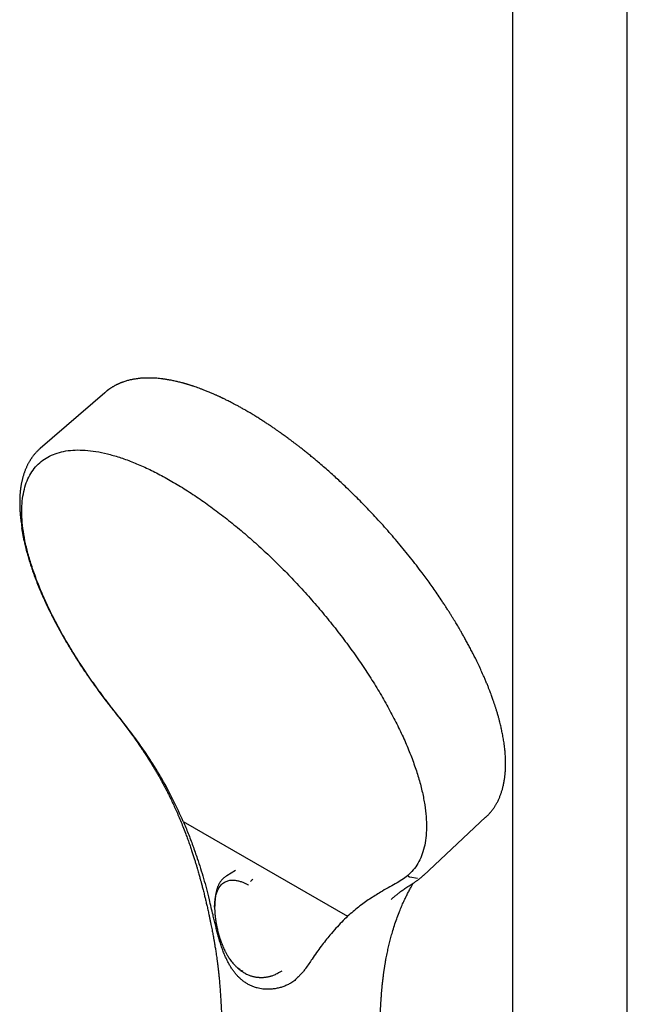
# Model space of a CAD drawing. Header units: millimetres. Extents: x 8 to 1795, y 12 to 2812.
# Tile 10 of 33: x 1500 to 1616, y 968 to 1156. Entities that reach past the tile are written whole.
import ezdxf

# ---------------------------------------------------------------- set-up
doc = ezdxf.new("R2010")
doc.units = ezdxf.units.MM

msp = doc.modelspace()

# ---------------------------------------------------------------- linework, layer by layer
at = {"color": 7, "linetype": 'Continuous', "lineweight": 30}
for p, q in [((1594.2, 1217.21), (1594.2, 880.86)), ((1616.1, 880.86), (1616.1, 1217.21)), ((1516.34, 1084.54), (1504.04, 1073.92)), ((1516.38, 1084.5), (1516.39, 1084.52)), ((1500.36, 1060.04), (1500.38, 1059.94)), ((1500.37, 1059.94), (1500.54, 1058.72)), ((1500.99, 1056.27), (1500.55, 1058.73)), ((1577.18, 992.43), (1589.06, 1003.52)), ((1589.05, 1003.57), (1589.03, 1003.55)), ((1531.35, 1002.73), (1562.7, 984.63)), ((1541.28, 993.35), (1539.63, 992.38)), ((1574.56, 992.15), (1576.03, 991.9)), ((1576.79, 992.09), (1576.83, 992.13)), ((1537.37, 987.37), (1537.37, 987.36)), ((1571.01, 987.83), (1571.4, 988.2)), ((1549.47, 973.82), (1550.22, 974.24)), ((1549.5, 973.84), (1549.47, 973.82))]:
    msp.add_line(p, q, dxfattribs=at)
for points, knots in [([(1543.3, 1081.15), (1543.08, 1081.28), (1542.65, 1081.52), (1542.04, 1081.86), (1541.48, 1082.17), (1540.97, 1082.44), (1540.51, 1082.68), (1540.1, 1082.89), (1539.73, 1083.07), (1539.42, 1083.22), (1539.16, 1083.35), (1538.94, 1083.46), (1538.78, 1083.54), (1538.66, 1083.59), (1538.57, 1083.63), (1538.48, 1083.68), (1538.35, 1083.74), (1538.18, 1083.82), (1537.98, 1083.91), (1537.77, 1084), (1537.55, 1084.1), (1537.2, 1084.26), (1536.71, 1084.47), (1536.08, 1084.74), (1535.47, 1084.98), (1534.9, 1085.2), (1534.39, 1085.39), (1533.88, 1085.57), (1533.48, 1085.71), (1533.18, 1085.81), (1532.97, 1085.88), (1532.77, 1085.95), (1532.57, 1086.01), (1532.38, 1086.07), (1532.22, 1086.12), (1532.09, 1086.15), (1531.98, 1086.19), (1531.86, 1086.22), (1531.7, 1086.27), (1531.52, 1086.32), (1531.31, 1086.38), (1531.02, 1086.45), (1530.69, 1086.54), (1530.33, 1086.63), (1529.96, 1086.71), (1529.58, 1086.8), (1529.21, 1086.87), (1528.88, 1086.94), (1528.59, 1086.99), (1528.34, 1087.03), (1528.11, 1087.07), (1527.92, 1087.1), (1527.77, 1087.12), (1527.67, 1087.13), (1527.58, 1087.15), (1527.49, 1087.16), (1527.37, 1087.17), (1527.23, 1087.19), (1526.95, 1087.22), (1526.54, 1087.27), (1526.02, 1087.31), (1525.5, 1087.34), (1525.11, 1087.35), (1524.83, 1087.35), (1524.68, 1087.35), (1524.55, 1087.35), (1524.43, 1087.35), (1524.31, 1087.35), (1524.18, 1087.34), (1524.05, 1087.34), (1523.88, 1087.33), (1523.68, 1087.32), (1523.44, 1087.31), (1523.18, 1087.29), (1522.89, 1087.26), (1522.61, 1087.22), (1522.31, 1087.18), (1522.01, 1087.14), (1521.72, 1087.09), (1521.46, 1087.03), (1521.18, 1086.97), (1520.87, 1086.9), (1520.53, 1086.8), (1520.19, 1086.7), (1519.9, 1086.6), (1519.65, 1086.51), (1519.46, 1086.44), (1519.28, 1086.37), (1519.11, 1086.29), (1518.96, 1086.23), (1518.83, 1086.17), (1518.71, 1086.11), (1518.59, 1086.05), (1518.44, 1085.98), (1518.29, 1085.9), (1518.12, 1085.8), (1517.94, 1085.7), (1517.76, 1085.59), (1517.62, 1085.5), (1517.49, 1085.42), (1517.38, 1085.34), (1517.26, 1085.26), (1517.13, 1085.17), (1517.03, 1085.1), (1516.95, 1085.04), (1516.9, 1085), (1516.85, 1084.97), (1516.8, 1084.92), (1516.72, 1084.86), (1516.61, 1084.78), (1516.49, 1084.67), (1516.39, 1084.59), (1516.34, 1084.55)], [0, 0, 0, 0, 0.019601, 0.037759, 0.054473, 0.069743, 0.083569, 0.09595, 0.106885, 0.116375, 0.12442, 0.131018, 0.136008, 0.139655, 0.141971, 0.144057, 0.148308, 0.153745, 0.159604, 0.166303, 0.173328, 0.180609, 0.198973, 0.218787, 0.240051, 0.256914, 0.273661, 0.289908, 0.305658, 0.312568, 0.319378, 0.326087, 0.332696, 0.339028, 0.344386, 0.348698, 0.35174, 0.355685, 0.360739, 0.366902, 0.374175, 0.382522, 0.395685, 0.408076, 0.419694, 0.434044, 0.447006, 0.45858, 0.468779, 0.477865, 0.485937, 0.492994, 0.499037, 0.501797, 0.504577, 0.508127, 0.512483, 0.517645, 0.523562, 0.542973, 0.562752, 0.582464, 0.601787, 0.608668, 0.614615, 0.61963, 0.624002, 0.628688, 0.633763, 0.639225, 0.645075, 0.653648, 0.663312, 0.674071, 0.685925, 0.698213, 0.710054, 0.72343, 0.735993, 0.747495, 0.75796, 0.772892, 0.788271, 0.804101, 0.820569, 0.829576, 0.838846, 0.848053, 0.856372, 0.863765, 0.870262, 0.875661, 0.882061, 0.889461, 0.897799, 0.906035, 0.916104, 0.925375, 0.933908, 0.939931, 0.945899, 0.952278, 0.95907, 0.965808, 0.968754, 0.971451, 0.9739, 0.976624, 0.980583, 0.985799, 0.992271, 1, 1, 1, 1]), ([(1589.06, 1003.51), (1589.15, 1003.59), (1589.31, 1003.75), (1589.52, 1003.96), (1589.71, 1004.16), (1589.88, 1004.36), (1590.04, 1004.55), (1590.19, 1004.73), (1590.34, 1004.92), (1590.48, 1005.11), (1590.61, 1005.3), (1590.74, 1005.49), (1590.88, 1005.7), (1591.02, 1005.93), (1591.16, 1006.18), (1591.29, 1006.43), (1591.43, 1006.69), (1591.56, 1006.97), (1591.68, 1007.25), (1591.79, 1007.52), (1591.89, 1007.78), (1591.99, 1008.03), (1592.07, 1008.29), (1592.16, 1008.56), (1592.25, 1008.85), (1592.33, 1009.16), (1592.41, 1009.49), (1592.49, 1009.84), (1592.56, 1010.19), (1592.62, 1010.56), (1592.68, 1010.9), (1592.71, 1011.18), (1592.74, 1011.4), (1592.76, 1011.6), (1592.78, 1011.79), (1592.8, 1011.97), (1592.81, 1012.18), (1592.83, 1012.42), (1592.84, 1012.69), (1592.86, 1012.95), (1592.86, 1013.2), (1592.87, 1013.42), (1592.87, 1013.65), (1592.87, 1013.86), (1592.87, 1014.03), (1592.87, 1014.16), (1592.87, 1014.25), (1592.86, 1014.32), (1592.86, 1014.4), (1592.86, 1014.5), (1592.85, 1014.64), (1592.85, 1014.83), (1592.83, 1015.12), (1592.81, 1015.49), (1592.78, 1015.93), (1592.73, 1016.4), (1592.68, 1016.91), (1592.61, 1017.44), (1592.53, 1017.96), (1592.45, 1018.46), (1592.37, 1018.96), (1592.28, 1019.44), (1592.18, 1019.89), (1592.09, 1020.32), (1592, 1020.74), (1591.89, 1021.2), (1591.76, 1021.72), (1591.61, 1022.3), (1591.44, 1022.92), (1591.28, 1023.46), (1591.15, 1023.88), (1591.06, 1024.16), (1590.98, 1024.43), (1590.9, 1024.67), (1590.83, 1024.9), (1590.76, 1025.12), (1590.68, 1025.33), (1590.61, 1025.56), (1590.51, 1025.85), (1590.39, 1026.19), (1590.25, 1026.58), (1590.09, 1027.02), (1589.9, 1027.51), (1589.69, 1028.06), (1589.45, 1028.66), (1589.18, 1029.31), (1588.9, 1029.98), (1588.54, 1030.79), (1588.12, 1031.73), (1587.62, 1032.8), (1587.14, 1033.79), (1586.68, 1034.69), (1586.26, 1035.5), (1585.84, 1036.3), (1585.42, 1037.08), (1585.02, 1037.8), (1584.64, 1038.48), (1584.3, 1039.07), (1584, 1039.58), (1583.74, 1040.03), (1583.48, 1040.45), (1583.22, 1040.89), (1582.93, 1041.36), (1582.62, 1041.86), (1582.3, 1042.38), (1581.95, 1042.93), (1581.57, 1043.51), (1581.17, 1044.13), (1580.64, 1044.92), (1579.99, 1045.89), (1579.23, 1047), (1578.46, 1048.09), (1577.69, 1049.15), (1576.82, 1050.32), (1575.84, 1051.61), (1574.73, 1053.03), (1573.6, 1054.43), (1572.45, 1055.83), (1571.27, 1057.21), (1570.08, 1058.57), (1568.86, 1059.92), (1567.67, 1061.21), (1566.51, 1062.43), (1565.38, 1063.6), (1564.24, 1064.74), (1563.09, 1065.87), (1562.01, 1066.9), (1561.01, 1067.84), (1560.07, 1068.7), (1559.1, 1069.56), (1558.11, 1070.43), (1557.22, 1071.19), (1556.44, 1071.85), (1555.77, 1072.4), (1555.11, 1072.94), (1554.47, 1073.45), (1553.88, 1073.92), (1553.33, 1074.35), (1552.83, 1074.73), (1552.38, 1075.08), (1552.02, 1075.35), (1551.76, 1075.54), (1551.55, 1075.7), (1551.33, 1075.86), (1551.06, 1076.06), (1550.75, 1076.28), (1550.41, 1076.53), (1550.03, 1076.8), (1549.61, 1077.1), (1549.15, 1077.42), (1548.65, 1077.77), (1548.11, 1078.14), (1547.52, 1078.53), (1546.9, 1078.94), (1546.24, 1079.36), (1545.55, 1079.8), (1544.83, 1080.24), (1544.07, 1080.7), (1543.56, 1081), (1543.3, 1081.15)], [0, 0, 0, 0, 0.005222, 0.0099109, 0.0145947, 0.0193305, 0.0235696, 0.0275822, 0.0318769, 0.0363006, 0.0403132, 0.0444077, 0.0488708, 0.0537545, 0.0589458, 0.0640399, 0.0689969, 0.0745937, 0.0799893, 0.0851358, 0.0899366, 0.0943888, 0.0986791, 0.1037885, 0.1088676, 0.1140513, 0.1197888, 0.125481, 0.1313728, 0.1373576, 0.1434353, 0.1472309, 0.1507115, 0.1538495, 0.1566451, 0.1591471, 0.1624593, 0.1661071, 0.1701377, 0.1746455, 0.1777244, 0.1809928, 0.1844426, 0.1876177, 0.1902516, 0.1917987, 0.193071, 0.1940686, 0.195013, 0.1962718, 0.198404, 0.2010846, 0.2043135, 0.2105327, 0.2165325, 0.2223117, 0.229706, 0.2367048, 0.2433523, 0.2496872, 0.2561776, 0.2623048, 0.2680696, 0.2734727, 0.2786241, 0.2840091, 0.2907292, 0.2978533, 0.3053812, 0.3133124, 0.3169648, 0.3203787, 0.323485, 0.3262838, 0.328775, 0.3315725, 0.3338662, 0.3361947, 0.3397214, 0.3437107, 0.3481384, 0.3530012, 0.358741, 0.364988, 0.3717423, 0.3790032, 0.386578, 0.3941151, 0.4058684, 0.417511, 0.4290433, 0.4377947, 0.4464817, 0.4551025, 0.463366, 0.4710591, 0.4781823, 0.4847355, 0.4897508, 0.4943722, 0.498652, 0.5031697, 0.508086, 0.513401, 0.5187774, 0.5245081, 0.5305931, 0.5370324, 0.5437507, 0.5556155, 0.5672271, 0.5785855, 0.589691, 0.6005436, 0.6156064, 0.6306208, 0.6456341, 0.6606464, 0.6756582, 0.6906698, 0.7056812, 0.7206926, 0.7341433, 0.7475945, 0.7610463, 0.7744983, 0.7879508, 0.7985309, 0.8092981, 0.820318, 0.831591, 0.8431171, 0.8505839, 0.8581534, 0.8657817, 0.8730206, 0.8797532, 0.8858724, 0.891503, 0.8966447, 0.9012976, 0.9034786, 0.9056296, 0.9081849, 0.911197, 0.9146659, 0.9185176, 0.9228101, 0.9275434, 0.9327177, 0.9384392, 0.944618, 0.9512542, 0.958348, 0.9658995, 0.9737617, 0.9820657, 0.9908117, 1, 1, 1, 1]), ([(1504.04, 1073.92), (1503.91, 1073.8), (1503.64, 1073.56), (1503.28, 1073.19), (1503, 1072.87), (1502.78, 1072.61), (1502.63, 1072.42), (1502.5, 1072.24), (1502.39, 1072.08), (1502.29, 1071.93), (1502.19, 1071.78), (1502.08, 1071.61), (1501.97, 1071.42), (1501.86, 1071.23), (1501.74, 1071.02), (1501.64, 1070.82), (1501.54, 1070.62), (1501.44, 1070.4), (1501.33, 1070.17), (1501.23, 1069.93), (1501.13, 1069.69), (1501.05, 1069.46), (1500.97, 1069.24), (1500.89, 1069.01), (1500.81, 1068.77), (1500.73, 1068.5), (1500.66, 1068.22), (1500.59, 1067.94), (1500.53, 1067.67), (1500.47, 1067.41), (1500.42, 1067.16), (1500.38, 1066.91), (1500.34, 1066.68), (1500.31, 1066.47), (1500.28, 1066.29), (1500.26, 1066.14), (1500.25, 1066.02), (1500.24, 1065.94), (1500.23, 1065.87), (1500.22, 1065.78), (1500.21, 1065.68), (1500.2, 1065.55), (1500.19, 1065.38), (1500.17, 1065.16), (1500.15, 1064.88), (1500.13, 1064.58), (1500.12, 1064.25), (1500.12, 1063.9), (1500.11, 1063.53), (1500.12, 1063.13), (1500.13, 1062.72), (1500.15, 1062.33), (1500.17, 1061.96), (1500.2, 1061.61), (1500.22, 1061.3), (1500.25, 1061), (1500.28, 1060.75), (1500.3, 1060.54), (1500.32, 1060.36), (1500.34, 1060.18), (1500.36, 1060.06), (1500.37, 1060)], [0, 0, 0, 0, 0.038689, 0.078252, 0.117908, 0.139734, 0.159166, 0.176209, 0.19087, 0.203879, 0.217596, 0.23242, 0.248441, 0.265692, 0.283111, 0.299567, 0.31533, 0.332216, 0.350563, 0.370049, 0.388527, 0.405594, 0.421648, 0.437697, 0.455419, 0.474802, 0.494714, 0.51408, 0.532903, 0.550617, 0.567827, 0.584536, 0.600642, 0.614928, 0.627052, 0.637026, 0.644857, 0.649311, 0.6535, 0.659, 0.665836, 0.674002, 0.683332, 0.699329, 0.716888, 0.735995, 0.756083, 0.777614, 0.800576, 0.82495, 0.849671, 0.872823, 0.89438, 0.913972, 0.932059, 0.948653, 0.963766, 0.974608, 0.984322, 0.992761, 1, 1, 1, 1]), ([(1516.88, 1025.48), (1516.15, 1026.46), (1514.68, 1028.41), (1512.63, 1031.37), (1510.7, 1034.33), (1508.92, 1037.27), (1507.29, 1040.19), (1505.82, 1043.07), (1504.52, 1045.89), (1503.39, 1048.64), (1502.44, 1051.31), (1501.67, 1053.87), (1501.09, 1056.33), (1500.7, 1058.67), (1500.51, 1060.87), (1500.51, 1062.92), (1500.7, 1064.82), (1501.09, 1066.56), (1501.66, 1068.12), (1502.43, 1069.5), (1503.37, 1070.69), (1504.5, 1071.68), (1505.8, 1072.48), (1507.27, 1073.07), (1508.9, 1073.46), (1510.68, 1073.64), (1512.6, 1073.6), (1514.65, 1073.36), (1516.83, 1072.91), (1519.12, 1072.26), (1521.51, 1071.4), (1523.99, 1070.34), (1526.54, 1069.1), (1528.3, 1068.12), (1529.17, 1067.63)], [0, 0, 0, 0, 0.03125, 0.062499, 0.093749, 0.124998, 0.156247, 0.187498, 0.218748, 0.249996, 0.281245, 0.312495, 0.343746, 0.374996, 0.406246, 0.437497, 0.468748, 0.499999, 0.531247, 0.562495, 0.593745, 0.624997, 0.656249, 0.687498, 0.718747, 0.749998, 0.78125, 0.812501, 0.84375, 0.874999, 0.906249, 0.937501, 0.968751, 1, 1, 1, 1]), ([(1529.17, 1067.63), (1530.06, 1067.1), (1531.83, 1066.05), (1534.54, 1064.25), (1537.26, 1062.31), (1540, 1060.2), (1542.73, 1057.96), (1545.45, 1055.59), (1548.13, 1053.09), (1550.77, 1050.49), (1553.35, 1047.8), (1555.86, 1045.03), (1558.28, 1042.19), (1560.61, 1039.29), (1562.83, 1036.37), (1564.93, 1033.41), (1566.91, 1030.46), (1568.74, 1027.5), (1570.42, 1024.57), (1571.95, 1021.68), (1573.32, 1018.84), (1574.51, 1016.06), (1575.53, 1013.36), (1576.36, 1010.76), (1577.01, 1008.26), (1577.46, 1005.88), (1577.73, 1003.63), (1577.8, 1001.52), (1577.68, 999.56), (1577.36, 997.77), (1576.85, 996.14), (1576.15, 994.7), (1575.28, 993.43), (1574.55, 992.75), (1574.18, 992.4)], [0, 0, 0, 0, 0.031249, 0.062499, 0.093751, 0.125001, 0.15625, 0.187499, 0.21875, 0.250002, 0.281253, 0.312502, 0.343751, 0.375003, 0.406255, 0.437505, 0.468753, 0.500001, 0.531252, 0.562503, 0.593754, 0.625004, 0.656254, 0.687505, 0.718755, 0.750004, 0.781252, 0.812502, 0.843753, 0.875002, 0.906251, 0.937501, 0.96875, 1, 1, 1, 1]), ([(1500.97, 1056.24), (1501, 1056.11), (1501.1, 1055.65), (1501.22, 1055.13), (1501.32, 1054.75), (1501.33, 1054.7)], [0, 0, 0, 0, 0.270361, 0.907105, 1, 1, 1, 1]), ([(1501.33, 1054.7), (1501.4, 1054.44), (1501.54, 1053.87), (1501.8, 1052.97), (1502.1, 1051.98), (1502.38, 1051.12), (1502.64, 1050.39), (1502.85, 1049.8), (1503.07, 1049.21), (1503.3, 1048.61), (1503.53, 1048), (1503.78, 1047.39), (1504.01, 1046.84), (1504.16, 1046.49), (1504.22, 1046.34), (1504.22, 1046.34)], [0, 0, 0, 0, 0.09785, 0.217292, 0.338151, 0.459608, 0.529283, 0.599152, 0.669218, 0.739479, 0.809935, 0.880588, 0.94969, 0.999215, 1, 1, 1, 1]), ([(1504.22, 1046.34), (1504.28, 1046.21), (1504.39, 1045.96), (1504.54, 1045.61), (1504.69, 1045.29), (1504.82, 1045), (1504.93, 1044.76), (1505.03, 1044.55), (1505.11, 1044.36), (1505.2, 1044.16), (1505.31, 1043.95), (1505.43, 1043.7), (1505.57, 1043.4), (1505.73, 1043.07), (1505.91, 1042.71), (1506.1, 1042.32), (1506.31, 1041.9), (1506.54, 1041.46), (1506.85, 1040.85), (1507.26, 1040.08), (1507.77, 1039.15), (1508.28, 1038.24), (1508.72, 1037.47), (1509.09, 1036.85), (1509.38, 1036.36), (1509.68, 1035.85), (1510.01, 1035.31), (1510.37, 1034.73), (1510.76, 1034.11), (1511.18, 1033.45), (1511.63, 1032.75), (1512.13, 1032), (1512.66, 1031.2), (1513.24, 1030.35), (1513.86, 1029.46), (1514.53, 1028.52), (1515.24, 1027.54), (1516, 1026.52), (1516.52, 1025.82), (1516.79, 1025.47)], [0, 0, 0, 0, 0.019526, 0.037438, 0.05339, 0.067382, 0.079413, 0.089769, 0.098937, 0.107783, 0.118187, 0.13062, 0.145082, 0.161571, 0.178977, 0.198185, 0.219123, 0.240364, 0.261359, 0.307327, 0.352063, 0.395567, 0.437839, 0.461391, 0.484542, 0.508008, 0.533497, 0.561082, 0.590216, 0.621372, 0.65455, 0.689751, 0.727756, 0.767866, 0.81008, 0.854396, 0.900811, 0.949338, 1, 1, 1, 1]), ([(1516.79, 1025.47), (1516.8, 1025.47), (1516.8, 1025.46), (1516.83, 1025.46), (1516.87, 1025.48), (1516.88, 1025.48)], [0, 0, 0, 0, 0.2814724, 0.6926609, 1, 1, 1, 1]), ([(1516.79, 1025.47), (1517.09, 1025.09), (1517.69, 1024.34), (1518.56, 1023.23), (1519.4, 1022.15), (1520.19, 1021.12), (1520.93, 1020.12), (1521.64, 1019.16), (1522.32, 1018.21), (1522.97, 1017.27), (1523.6, 1016.34), (1524.17, 1015.47), (1524.7, 1014.64), (1525.19, 1013.87), (1525.63, 1013.15), (1526.02, 1012.48), (1526.38, 1011.87), (1526.7, 1011.32), (1527.01, 1010.76), (1527.35, 1010.15), (1527.71, 1009.47), (1528.11, 1008.72), (1528.52, 1007.9), (1528.96, 1007.01), (1529.41, 1006.06), (1529.87, 1005.06), (1530.34, 1004), (1530.81, 1002.9), (1531.28, 1001.73), (1531.71, 1000.64), (1532.08, 999.63), (1532.41, 998.73), (1532.71, 997.85), (1532.99, 997.02), (1533.25, 996.24), (1533.48, 995.51), (1533.69, 994.83), (1533.88, 994.21), (1534.04, 993.64), (1534.19, 993.14), (1534.32, 992.69), (1534.43, 992.29), (1534.53, 991.92), (1534.62, 991.6), (1534.69, 991.33), (1534.75, 991.14), (1534.78, 991.02), (1534.8, 990.92), (1534.83, 990.81), (1534.87, 990.67), (1534.92, 990.49), (1534.99, 990.22), (1535.08, 989.87), (1535.19, 989.44), (1535.32, 988.92), (1535.47, 988.29), (1535.65, 987.54), (1535.84, 986.74), (1536.04, 985.87), (1536.21, 985.07), (1536.37, 984.33), (1536.5, 983.71), (1536.62, 983.11), (1536.73, 982.56), (1536.83, 982.06), (1536.92, 981.59), (1537, 981.15), (1537.08, 980.76), (1537.14, 980.42), (1537.19, 980.13), (1537.23, 979.87), (1537.28, 979.62), (1537.32, 979.35), (1537.37, 979.04), (1537.43, 978.68), (1537.5, 978.27), (1537.57, 977.81), (1537.65, 977.29), (1537.73, 976.73), (1537.81, 976.12), (1537.89, 975.47), (1537.98, 974.76), (1538.06, 974.01), (1538.15, 973.22), (1538.23, 972.38), (1538.31, 971.5), (1538.38, 970.57), (1538.45, 969.61), (1538.51, 968.56), (1538.57, 967.45), (1538.63, 966.25), (1538.69, 965.01), (1538.74, 963.72), (1538.77, 962.84), (1538.79, 962.39)], [0, 0, 0, 0, 0.020608, 0.040429, 0.059462, 0.077706, 0.095165, 0.111835, 0.127713, 0.144263, 0.15986, 0.174505, 0.188196, 0.200932, 0.212713, 0.223538, 0.233407, 0.24232, 0.250278, 0.260483, 0.271328, 0.282812, 0.295991, 0.309924, 0.32461, 0.340048, 0.356239, 0.373184, 0.390882, 0.409336, 0.422781, 0.436554, 0.449859, 0.462402, 0.474186, 0.485022, 0.495128, 0.504503, 0.513149, 0.520497, 0.527213, 0.533295, 0.538743, 0.543557, 0.547707, 0.550939, 0.552221, 0.5534, 0.555057, 0.557247, 0.559969, 0.563222, 0.569197, 0.575687, 0.582655, 0.592931, 0.604105, 0.61619, 0.629201, 0.643137, 0.652759, 0.662422, 0.671418, 0.679731, 0.687362, 0.694313, 0.701105, 0.707089, 0.712265, 0.716634, 0.720211, 0.723766, 0.727827, 0.732517, 0.73791, 0.744162, 0.751188, 0.758992, 0.767571, 0.776929, 0.787064, 0.797975, 0.809661, 0.822122, 0.83536, 0.849374, 0.864165, 0.879734, 0.896081, 0.914959, 0.934781, 0.955556, 0.977292, 1, 1, 1, 1]), ([(1531.35, 1002.73), (1530.73, 1004.1), (1529.49, 1006.84), (1527.34, 1010.82), (1525.17, 1014.35), (1523.04, 1017.46), (1521.02, 1020.17), (1518.94, 1022.84), (1517.57, 1024.6), (1516.88, 1025.48)], [0, 0, 0, 0, 0.166662, 0.333325, 0.499985, 0.624991, 0.749997, 0.875002, 1, 1, 1, 1]), ([(1531.35, 1002.73), (1531.66, 1001.97), (1532.29, 1000.44), (1533.18, 998.08), (1533.96, 995.86), (1534.64, 993.77), (1535.22, 991.84), (1535.79, 989.85), (1536.14, 988.49), (1536.31, 987.8)], [0, 0, 0, 0, 0.1547819, 0.3141061, 0.4780496, 0.6037058, 0.7316692, 0.8633499, 1, 1, 1, 1]), ([(1539.63, 992.38), (1539.56, 992.34), (1539.43, 992.25), (1539.26, 992.13), (1539.11, 992.01), (1538.97, 991.88), (1538.84, 991.75), (1538.7, 991.6), (1538.55, 991.41), (1538.4, 991.2), (1538.27, 991), (1538.17, 990.82), (1538.08, 990.64), (1537.99, 990.44), (1537.9, 990.23), (1537.83, 990.02), (1537.76, 989.83), (1537.71, 989.64), (1537.65, 989.42), (1537.59, 989.16), (1537.53, 988.85), (1537.48, 988.52), (1537.46, 988.28), (1537.45, 988.17)], [0, 0, 0, 0, 0.046184, 0.094223, 0.141952, 0.18637, 0.227605, 0.266361, 0.323696, 0.38011, 0.43511, 0.471788, 0.511656, 0.556712, 0.605539, 0.654264, 0.688878, 0.72638, 0.770247, 0.82045, 0.876938, 0.93964, 1, 1, 1, 1]), ([(1574.18, 992.4), (1573.82, 992.13), (1573.1, 991.57), (1571.83, 990.84), (1570.46, 990.08), (1568.82, 989.15), (1566.93, 987.96), (1564.81, 986.45), (1563.4, 985.23), (1562.7, 984.63)], [0, 0, 0, 0, 0.124998, 0.250003, 0.375009, 0.500015, 0.666675, 0.833338, 1, 1, 1, 1]), ([(1571.01, 987.84), (1571.01, 987.84), (1571.02, 987.85), (1571.05, 987.88), (1571.11, 987.94), (1571.2, 988.02), (1571.31, 988.11), (1571.44, 988.24), (1571.61, 988.38), (1571.8, 988.55), (1572.03, 988.73), (1572.28, 988.93), (1572.55, 989.14), (1572.84, 989.36), (1573.16, 989.59), (1573.49, 989.82), (1573.85, 990.07), (1574.24, 990.32), (1574.64, 990.58), (1575.05, 990.84), (1575.46, 991.11), (1575.89, 991.4), (1576.33, 991.71), (1576.61, 991.94), (1576.75, 992.06)], [0, 0, 0, 0, 0.001603, 0.007246, 0.019027, 0.034791, 0.054539, 0.07827, 0.107974, 0.142212, 0.180983, 0.224289, 0.27213, 0.320873, 0.373566, 0.430207, 0.490793, 0.555329, 0.623821, 0.69202, 0.763734, 0.838968, 0.917721, 1, 1, 1, 1]), ([(1574.18, 992.4), (1574.2, 992.38), (1574.25, 992.31), (1574.35, 992.24), (1574.45, 992.18), (1574.53, 992.16), (1574.56, 992.15)], [0, 0, 0, 0, 0.2138723, 0.5000117, 0.7861414, 1, 1, 1, 1]), ([(1576.76, 992.06), (1576.83, 992.13), (1576.99, 992.26), (1577.14, 992.4), (1577.21, 992.47)], [0, 0, 0, 0, 0.500231, 1, 1, 1, 1]), ([(1537.33, 986.39), (1537.33, 986.4), (1537.33, 986.42), (1537.33, 986.46), (1537.33, 986.51), (1537.33, 986.55), (1537.33, 986.6), (1537.33, 986.65), (1537.34, 986.74), (1537.34, 986.91), (1537.35, 987.17), (1537.38, 987.47), (1537.42, 987.81), (1537.48, 988.18), (1537.56, 988.57), (1537.67, 988.96), (1537.79, 989.32), (1537.93, 989.66), (1538.11, 989.99), (1538.32, 990.31), (1538.57, 990.62), (1538.85, 990.89), (1539.17, 991.12), (1539.51, 991.3), (1539.86, 991.43), (1540.21, 991.51), (1540.57, 991.54), (1540.91, 991.55), (1541.25, 991.52), (1541.58, 991.46), (1541.89, 991.39), (1542.21, 991.3), (1542.52, 991.19), (1542.83, 991.07), (1543.11, 990.94), (1543.37, 990.82), (1543.59, 990.7), (1543.73, 990.62), (1543.8, 990.58)], [0, 0, 0, 0, 0.002182, 0.005591, 0.009006, 0.012426, 0.016039, 0.020124, 0.022719, 0.038869, 0.059006, 0.083057, 0.11099, 0.142819, 0.178604, 0.218415, 0.25247, 0.288936, 0.327839, 0.369592, 0.414056, 0.460426, 0.507954, 0.55457, 0.598976, 0.6413, 0.681613, 0.719932, 0.755595, 0.789226, 0.82071, 0.850012, 0.882184, 0.911475, 0.937917, 0.96151, 0.982225, 1, 1, 1, 1]), ([(1544.23, 991.29), (1544.25, 991.33), (1544.31, 991.42), (1544.41, 991.54), (1544.52, 991.65), (1544.59, 991.69), (1544.63, 991.72)], [0, 0, 0, 0, 0.2475101, 0.5000163, 0.7525141, 1, 1, 1, 1]), ([(1568.86, 962.67), (1568.86, 962.87), (1568.87, 963.25), (1568.89, 963.79), (1568.9, 964.29), (1568.92, 964.74), (1568.93, 965.13), (1568.94, 965.48), (1568.96, 965.78), (1568.97, 966.03), (1568.97, 966.26), (1568.98, 966.45), (1568.99, 966.62), (1569, 966.79), (1569.01, 966.99), (1569.02, 967.23), (1569.03, 967.5), (1569.05, 967.8), (1569.07, 968.12), (1569.09, 968.47), (1569.11, 968.82), (1569.14, 969.16), (1569.16, 969.49), (1569.18, 969.79), (1569.2, 970.05), (1569.22, 970.27), (1569.24, 970.47), (1569.26, 970.68), (1569.28, 970.93), (1569.31, 971.21), (1569.34, 971.52), (1569.37, 971.86), (1569.41, 972.19), (1569.45, 972.53), (1569.49, 972.86), (1569.53, 973.18), (1569.57, 973.48), (1569.6, 973.75), (1569.64, 973.99), (1569.67, 974.2), (1569.69, 974.39), (1569.73, 974.6), (1569.77, 974.85), (1569.81, 975.15), (1569.86, 975.46), (1569.92, 975.78), (1569.97, 976.1), (1570.08, 976.68), (1570.24, 977.5), (1570.47, 978.57), (1570.71, 979.6), (1570.98, 980.61), (1571.28, 981.71), (1571.65, 982.89), (1572.07, 984.13), (1572.5, 985.27), (1572.91, 986.29), (1573.32, 987.22), (1573.65, 987.94), (1573.91, 988.46), (1574.08, 988.81), (1574.26, 989.16), (1574.44, 989.51), (1574.63, 989.86), (1574.81, 990.18), (1574.97, 990.45), (1575.1, 990.69), (1575.21, 990.87), (1575.27, 990.97), (1575.29, 991)], [0, 0, 0, 0, 0.017851, 0.034238, 0.049166, 0.062636, 0.074645, 0.085012, 0.09396, 0.101697, 0.108419, 0.114227, 0.118976, 0.123967, 0.130144, 0.137515, 0.146019, 0.154881, 0.165391, 0.176089, 0.186978, 0.19806, 0.208729, 0.21826, 0.226193, 0.233096, 0.239144, 0.245809, 0.253421, 0.262537, 0.272738, 0.283637, 0.294509, 0.305337, 0.31612, 0.326247, 0.336322, 0.345532, 0.353349, 0.359762, 0.365501, 0.372231, 0.380612, 0.390651, 0.401327, 0.411912, 0.422404, 0.432802, 0.469865, 0.505907, 0.541431, 0.576955, 0.612486, 0.659013, 0.705546, 0.752085, 0.789784, 0.827483, 0.865192, 0.880022, 0.895206, 0.910877, 0.927032, 0.943669, 0.959813, 0.972462, 0.984011, 0.994629, 1, 1, 1, 1]), ([(1537.02, 984.89), (1536.9, 985.37), (1536.67, 986.34), (1536.43, 987.31), (1536.32, 987.79)], [0, 0, 0, 0, 0.499966, 1, 1, 1, 1]), ([(1537.37, 987.37), (1537.37, 987.31), (1537.36, 987.18), (1537.35, 986.97), (1537.34, 986.73), (1537.33, 986.46), (1537.33, 986.17), (1537.33, 985.89), (1537.35, 985.61), (1537.36, 985.36), (1537.38, 985.09), (1537.4, 984.81), (1537.43, 984.55), (1537.46, 984.3), (1537.49, 984.09), (1537.52, 983.91), (1537.54, 983.78), (1537.55, 983.67), (1537.57, 983.55), (1537.6, 983.39), (1537.64, 983.17), (1537.69, 982.89), (1537.76, 982.55), (1537.85, 982.16), (1537.95, 981.73), (1538.07, 981.28), (1538.2, 980.85), (1538.33, 980.44), (1538.45, 980.07), (1538.57, 979.74), (1538.69, 979.43), (1538.8, 979.15), (1538.91, 978.89), (1539, 978.68), (1539.07, 978.51), (1539.15, 978.35), (1539.22, 978.2), (1539.3, 978.03), (1539.4, 977.84), (1539.52, 977.61), (1539.66, 977.35), (1539.83, 977.06), (1540.02, 976.75), (1540.25, 976.41), (1540.52, 976.04), (1540.83, 975.66), (1541.19, 975.26), (1541.46, 975.01), (1541.6, 974.88)], [0, 0, 0, 0, 0.01321, 0.029715, 0.04968, 0.072397, 0.09596, 0.120284, 0.139931, 0.160047, 0.180633, 0.201689, 0.222324, 0.240212, 0.257064, 0.270228, 0.279709, 0.286152, 0.294324, 0.3052, 0.321816, 0.342322, 0.36672, 0.395016, 0.427225, 0.460594, 0.492967, 0.522819, 0.550144, 0.574936, 0.597194, 0.620163, 0.639572, 0.655397, 0.66918, 0.680519, 0.692715, 0.70577, 0.720174, 0.738672, 0.761726, 0.785154, 0.812012, 0.842354, 0.876278, 0.913845, 0.955082, 1, 1, 1, 1]), ([(1537.44, 988.08), (1537.43, 987.95), (1537.41, 987.71), (1537.38, 987.48), (1537.37, 987.37)], [0, 0, 0, 0, 0.557728, 1, 1, 1, 1]), ([(1537.95, 981.11), (1537.87, 981.43), (1537.71, 982.05), (1537.47, 983), (1537.24, 983.94), (1537.09, 984.57), (1537.02, 984.89)], [0, 0, 0, 0, 0.248683, 0.497861, 0.748079, 1, 1, 1, 1]), ([(1562.7, 984.63), (1562.33, 984.27), (1561.58, 983.54), (1560.46, 982.34), (1559.43, 981.15), (1558.49, 980), (1557.63, 978.9), (1556.78, 977.73), (1556.21, 976.9), (1555.93, 976.48)], [0, 0, 0, 0, 0.154837, 0.314194, 0.478148, 0.603798, 0.731743, 0.863394, 1, 1, 1, 1]), ([(1538.28, 979.96), (1538.22, 980.15), (1538.11, 980.53), (1538, 980.92), (1537.95, 981.11)], [0, 0, 0, 0, 0.4997, 1, 1, 1, 1]), ([(1540.44, 974.91), (1540.33, 975.1), (1540.1, 975.47), (1539.79, 976.06), (1539.5, 976.67), (1539.19, 977.37), (1538.88, 978.16), (1538.56, 979.05), (1538.37, 979.66), (1538.28, 979.96)], [0, 0, 0, 0, 0.123096, 0.250704, 0.375757, 0.499963, 0.668133, 0.834584, 1, 1, 1, 1]), ([(1555.92, 976.47), (1555.72, 976.17), (1555.33, 975.57), (1554.91, 974.98), (1554.7, 974.68)], [0, 0, 0, 0, 0.500034, 1, 1, 1, 1]), ([(1543.61, 971.72), (1543.42, 971.83), (1543.04, 972.06), (1542.5, 972.48), (1542.01, 972.92), (1541.58, 973.37), (1541.19, 973.84), (1540.81, 974.35), (1540.57, 974.72), (1540.44, 974.91)], [0, 0, 0, 0, 0.149931, 0.304438, 0.464877, 0.590059, 0.720332, 0.856645, 1, 1, 1, 1]), ([(1542.69, 974.08), (1542.57, 974.16), (1542.31, 974.31), (1541.94, 974.59), (1541.7, 974.8), (1541.58, 974.9)], [0, 0, 0, 0, 0.325278, 0.66843, 1, 1, 1, 1]), ([(1541.6, 974.88), (1541.64, 974.85), (1541.71, 974.78), (1541.79, 974.71), (1541.83, 974.67)], [0, 0, 0, 0, 0.512634, 1, 1, 1, 1]), ([(1541.81, 974.69), (1541.95, 974.57), (1542.23, 974.33), (1542.61, 974.06), (1542.86, 973.91), (1542.94, 973.86)], [0, 0, 0, 0, 0.39248, 0.781611, 1, 1, 1, 1]), ([(1543.01, 973.82), (1543.09, 973.78), (1543.27, 973.67), (1543.57, 973.53), (1543.88, 973.4), (1544.15, 973.3), (1544.39, 973.23), (1544.6, 973.17), (1544.82, 973.12), (1545.07, 973.07), (1545.32, 973.03), (1545.55, 973), (1545.75, 972.99), (1545.96, 972.97), (1546.2, 972.97), (1546.48, 972.97), (1546.79, 972.99), (1547.05, 973.02), (1547.27, 973.06), (1547.41, 973.08), (1547.57, 973.11), (1547.74, 973.15), (1547.93, 973.2), (1548.16, 973.26), (1548.44, 973.35), (1548.75, 973.47), (1549.11, 973.63), (1549.34, 973.75), (1549.47, 973.82)], [0, 0, 0, 0, 0.038542, 0.094236, 0.143305, 0.185841, 0.221904, 0.252559, 0.281977, 0.321839, 0.360044, 0.393541, 0.421092, 0.447896, 0.485331, 0.527079, 0.573159, 0.624268, 0.646148, 0.668847, 0.692364, 0.716741, 0.745857, 0.782224, 0.825825, 0.876651, 0.934705, 1, 1, 1, 1]), ([(1554.7, 974.68), (1554.56, 974.49), (1554.28, 974.11), (1553.81, 973.57), (1553.31, 973.05), (1552.96, 972.72), (1552.78, 972.56)], [0, 0, 0, 0, 0.251921, 0.502139, 0.751317, 1, 1, 1, 1]), ([(1547.73, 970.71), (1547.52, 970.71), (1547.12, 970.7), (1546.54, 970.75), (1545.99, 970.83), (1545.41, 970.96), (1544.81, 971.15), (1544.19, 971.4), (1543.8, 971.61), (1543.61, 971.72)], [0, 0, 0, 0, 0.1433554, 0.2796678, 0.4099412, 0.535123, 0.6955624, 0.8500686, 1, 1, 1, 1]), ([(1552.06, 972), (1551.85, 971.87), (1551.42, 971.63), (1550.73, 971.32), (1550.01, 971.07), (1549.26, 970.88), (1548.5, 970.75), (1547.98, 970.72), (1547.73, 970.71)], [0, 0, 0, 0, 0.165419, 0.331878, 0.500059, 0.665823, 0.834922, 1, 1, 1, 1]), ([(1552.78, 972.56), (1552.67, 972.46), (1552.44, 972.26), (1552.19, 972.08), (1552.06, 972)], [0, 0, 0, 0, 0.5003, 1, 1, 1, 1])]:
    msp.add_open_spline(points, degree=3, knots=knots, dxfattribs=at)

doc.saveas('drawing.dxf')
